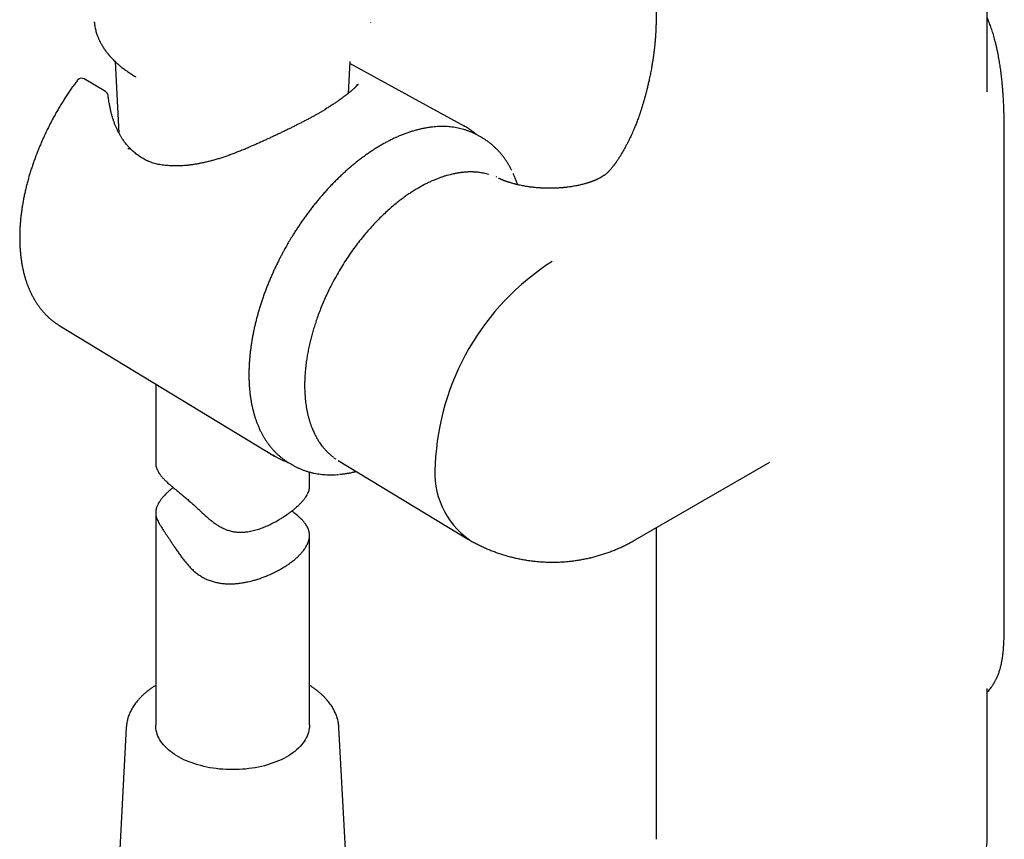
# Model space of a CAD drawing. Header units: millimetres. Extents: x 8 to 969, y 12 to 2155.
# Tile 14 of 33: x 751 to 847, y 706 to 786. Entities that reach past the tile are written whole.
import ezdxf

# ---------------------------------------------------------------- set-up
doc = ezdxf.new("R2010")
doc.units = ezdxf.units.MM

msp = doc.modelspace()

# ---------------------------------------------------------------- linework, layer by layer
at = {"color": 7, "linetype": 'Continuous', "lineweight": 30}
for p, q in [((813.337, 800.086), (813.337, 786.123)), ((845.637, 779.197), (845.637, 800.086)), ((785.53, 785.947), (785.534, 785.995)), ((760.598, 782.141), (760.968, 775.163)), ((783.334, 779.044), (783.499, 782.141)), ((794.701, 775.815), (783.49, 781.971)), ((759.657, 779.215), (757.569, 780.448)), ((847.289, 775.725), (847.289, 775.863)), ((796.214, 774.807), (795.913, 774.972)), ((808.249, 771.02), (807.844, 770.786)), ((808.251, 771.015), (808.247, 771.013)), ((790.756, 770.145), (790.203, 769.841)), ((797.802, 770.866), (797.753, 770.895)), ((801.668, 769.847), (801.662, 769.848)), ((804.775, 769.903), (804.743, 769.899)), ((755.193, 756.375), (776.147, 743.674)), ((764.548, 750.705), (764.548, 743.025)), ((777.311, 743.154), (777.482, 743.046)), ((781.934, 743.491), (781.943, 743.486)), ((781.955, 743.479), (782.102, 743.398)), ((782.331, 743.25), (782.337, 743.247)), ((782.337, 743.247), (795.049, 735.541)), ((777.482, 743.046), (777.776, 742.868)), ((777.768, 742.873), (777.776, 742.868)), ((811.297, 735.483), (824.431, 743.065)), ((779.548, 740.706), (779.548, 742.111)), ((764.548, 738.158), (764.548, 717.412)), ((813.337, 736.661), (813.337, 706.473)), ((779.548, 717.412), (779.548, 735.934)), ((845.637, 706.473), (845.637, 721.011)), ((761.682, 717.205), (760.426, 693.547)), ((761.683, 717.212), (761.682, 717.205)), ((783.67, 693.547), (782.414, 717.205)), ((813.337, 706.473), (813.34, 706.294)), ((845.635, 706.31), (845.637, 706.473))]:
    msp.add_line(p, q, dxfattribs=at)
at = {"color": 7, "linetype": 'Continuous', "lineweight": 30, "flags": 128}
for points in [[(795.913, 774.972), (795.742, 775.063), (795.732, 775.068)], [(799.414, 771.231), (799.417, 771.225), (799.418, 771.221)], [(768.365, 713.641), (768.089, 713.735), (767.82, 713.836), (767.56, 713.943), (767.307, 714.057), (767.063, 714.177), (766.828, 714.303), (766.603, 714.435), (766.387, 714.572), (766.182, 714.714), (765.988, 714.861), (765.805, 715.013), (765.633, 715.169), (765.473, 715.33), (765.325, 715.494), (765.189, 715.661), (765.065, 715.832), (764.955, 716.006), (764.857, 716.182), (764.773, 716.361), (764.702, 716.541), (764.644, 716.723), (764.6, 716.906), (764.569, 717.091), (764.552, 717.275), (764.548, 717.412)], [(779.548, 717.412), (779.544, 717.271), (779.527, 717.086), (779.496, 716.902), (779.452, 716.719), (779.393, 716.537), (779.322, 716.357), (779.237, 716.178), (779.139, 716.002), (779.029, 715.828), (778.905, 715.658), (778.769, 715.49), (778.62, 715.326), (778.46, 715.166), (778.288, 715.01), (778.104, 714.858), (777.91, 714.711), (777.704, 714.569), (777.489, 714.432), (777.263, 714.3), (777.028, 714.175), (776.784, 714.055), (776.531, 713.941), (776.27, 713.834), (776.001, 713.733), (775.726, 713.639), (775.443, 713.551), (775.154, 713.471), (774.859, 713.398), (774.56, 713.332), (774.256, 713.274), (773.947, 713.223), (773.635, 713.18), (773.321, 713.145), (773.004, 713.118), (772.685, 713.098), (772.365, 713.086), (772.045, 713.082), (771.724, 713.086), (771.404, 713.098), (771.086, 713.118), (770.769, 713.146), (770.454, 713.181), (770.142, 713.225), (769.834, 713.275), (769.53, 713.334), (769.23, 713.4), (768.936, 713.473), (768.647, 713.553), (768.365, 713.641)]]:
    msp.add_lwpolyline(points, dxfattribs=at)
at = {"color": 7, "linetype": 'Continuous', "lineweight": 30}
for centre, radius, start, end in [((757.315, 780.018), 0.5, 59.4351, 137.49325), ((759.403, 778.784), 0.5, 6.7688, 59.4351), ((759.46, 778.43), 0.5, 8.15266, 11.49547), ((759.5, 778.175), 0.5, 8.58566, 9.50375), ((791.721, 770.388), 6.191, 59.38075, 63.12541), ((762.577, 772.574), 0.5, 52.98593, 55.56674), ((766.068, 771.487), 0.5, 87.02071, 89.44546), ((816.566, 741.766), 24.788, 122.56804, 177.43196), ((779.356, 748.969), 6.191, 236.92072, 240.52454), ((799.836, 742.058), 8.075, 174.17537, 234.51227)]:
    msp.add_arc(centre, radius, start, end, dxfattribs=at)
for points, knots in [([(847.289, 775.863), (847.288, 776.003), (847.286, 776.276), (847.279, 776.693), (847.269, 777.099), (847.256, 777.495), (847.24, 777.913), (847.218, 778.349), (847.192, 778.797), (847.164, 779.209), (847.135, 779.583), (847.106, 779.915), (847.077, 780.214), (847.048, 780.494), (847.017, 780.772), (846.982, 781.06), (846.945, 781.343), (846.906, 781.621), (846.865, 781.893), (846.821, 782.171), (846.772, 782.452), (846.723, 782.721), (846.676, 782.962), (846.636, 783.159), (846.605, 783.304), (846.583, 783.403), (846.567, 783.476), (846.55, 783.551), (846.527, 783.647), (846.499, 783.768), (846.461, 783.925), (846.411, 784.12), (846.349, 784.354), (846.277, 784.611), (846.171, 784.966), (846.032, 785.397), (845.852, 785.888), (845.721, 786.224), (845.646, 786.392), (845.637, 786.411)], [0, 0, 0, 0, 0.044741, 0.087361, 0.127979, 0.166658, 0.20343, 0.248683, 0.290588, 0.329032, 0.36302, 0.393477, 0.420292, 0.444834, 0.470097, 0.496162, 0.523014, 0.54714, 0.571835, 0.597075, 0.622832, 0.648581, 0.670859, 0.68902, 0.703091, 0.710947, 0.716627, 0.72315, 0.732047, 0.743301, 0.756889, 0.77586, 0.797967, 0.823068, 0.84879, 0.89946, 0.947878, 0.994129, 1, 1, 1, 1]), ([(758.56, 786.037), (758.563, 786.006), (758.572, 785.898), (758.593, 785.728), (758.626, 785.519), (758.67, 785.305), (758.723, 785.092), (758.782, 784.895), (758.842, 784.716), (758.901, 784.561), (758.958, 784.422), (759.008, 784.307), (759.048, 784.222), (759.08, 784.156), (759.11, 784.095), (759.148, 784.02), (759.196, 783.93), (759.262, 783.81), (759.346, 783.667), (759.446, 783.508), (759.55, 783.352), (759.656, 783.202), (759.752, 783.074), (759.834, 782.969), (759.897, 782.891), (759.95, 782.828), (759.989, 782.781), (760.021, 782.744), (760.057, 782.702), (760.109, 782.644), (760.183, 782.561), (760.281, 782.455), (760.405, 782.328), (760.555, 782.179), (760.736, 782.01), (760.949, 781.823), (761.197, 781.617), (761.484, 781.396), (761.813, 781.161), (762.186, 780.914), (762.459, 780.752), (762.602, 780.668)], [0, 0, 0, 0, 0.013656, 0.047258, 0.083282, 0.119309, 0.15528, 0.191196, 0.219314, 0.247015, 0.271102, 0.290857, 0.306282, 0.315397, 0.32521, 0.337965, 0.35366, 0.372293, 0.400038, 0.428436, 0.456051, 0.482884, 0.508934, 0.525543, 0.540161, 0.551821, 0.560526, 0.56628, 0.572506, 0.583761, 0.599459, 0.6196, 0.64418, 0.673196, 0.706642, 0.744514, 0.786805, 0.833508, 0.884615, 0.940116, 1, 1, 1, 1]), ([(758.573, 785.901), (758.58, 785.845), (758.595, 785.713), (758.626, 785.52), (758.67, 785.305), (758.723, 785.092), (758.782, 784.895), (758.842, 784.716), (758.901, 784.561), (758.958, 784.422), (759.008, 784.307), (759.048, 784.222), (759.08, 784.156), (759.11, 784.095), (759.148, 784.02), (759.196, 783.93), (759.262, 783.81), (759.346, 783.667), (759.446, 783.508), (759.55, 783.352), (759.656, 783.202), (759.752, 783.074), (759.834, 782.969), (759.897, 782.891), (759.95, 782.828), (759.989, 782.781), (760.021, 782.744), (760.057, 782.702), (760.109, 782.644), (760.183, 782.561), (760.281, 782.455), (760.405, 782.328), (760.555, 782.179), (760.736, 782.01), (760.949, 781.823), (761.197, 781.617), (761.484, 781.396), (761.813, 781.161), (762.186, 780.914), (762.459, 780.752), (762.602, 780.668)], [0, 0, 0, 0, 0.027248, 0.064028, 0.100812, 0.137539, 0.174209, 0.202918, 0.231201, 0.255793, 0.275963, 0.291712, 0.301019, 0.311038, 0.324061, 0.340085, 0.35911, 0.387437, 0.416432, 0.444627, 0.472023, 0.498621, 0.515578, 0.530503, 0.542408, 0.551296, 0.55717, 0.563528, 0.575019, 0.591047, 0.611611, 0.636707, 0.666332, 0.700481, 0.739148, 0.782327, 0.830011, 0.882192, 0.938858, 1, 1, 1, 1]), ([(813.337, 786.123), (813.337, 786.084), (813.337, 786.014), (813.336, 785.919), (813.335, 785.846), (813.334, 785.789), (813.334, 785.739), (813.332, 785.677), (813.33, 785.598), (813.328, 785.507), (813.324, 785.395), (813.319, 785.265), (813.313, 785.11), (813.305, 784.963), (813.298, 784.831), (813.291, 784.721), (813.284, 784.615), (813.276, 784.502), (813.267, 784.385), (813.258, 784.276), (813.248, 784.152), (813.235, 784.002), (813.219, 783.835), (813.202, 783.664), (813.186, 783.518), (813.167, 783.351), (813.146, 783.178), (813.126, 783.01), (813.103, 782.837), (813.079, 782.665), (813.056, 782.503), (813.031, 782.338), (813.005, 782.166), (812.975, 781.978), (812.941, 781.776), (812.902, 781.553), (812.858, 781.312), (812.81, 781.061), (812.76, 780.807), (812.708, 780.558), (812.657, 780.321), (812.608, 780.104), (812.563, 779.907), (812.518, 779.716), (812.468, 779.513), (812.407, 779.27), (812.361, 779.095), (812.335, 778.994)], [0, 0, 0, 0, 0.019083, 0.034505, 0.046198, 0.054271, 0.061808, 0.070008, 0.084247, 0.099032, 0.113142, 0.136961, 0.159989, 0.185249, 0.204721, 0.220349, 0.235134, 0.252703, 0.271635, 0.287383, 0.301254, 0.326997, 0.353332, 0.374841, 0.401153, 0.424417, 0.445847, 0.469496, 0.495053, 0.519179, 0.541733, 0.56279, 0.587543, 0.612482, 0.639955, 0.669941, 0.702404, 0.736516, 0.770045, 0.802541, 0.8335, 0.862101, 0.88599, 0.909119, 0.935163, 0.962653, 1, 1, 1, 1]), ([(783.49, 781.969), (783.55, 781.936), (783.615, 781.9), (783.673, 781.867), (783.678, 781.864)], [0, 0, 0, 0, 0.911078, 1, 1, 1, 1]), ([(756.876, 780.27), (756.791, 780.155), (756.614, 779.916), (756.351, 779.546), (756.087, 779.161), (755.828, 778.772), (755.575, 778.378), (755.328, 777.979), (755.086, 777.577), (754.851, 777.171), (754.622, 776.761), (754.4, 776.348), (754.184, 775.933), (753.975, 775.514), (753.773, 775.093), (753.578, 774.67), (753.39, 774.245), (753.209, 773.819), (753.036, 773.391), (752.87, 772.962), (752.712, 772.533), (752.562, 772.103), (752.42, 771.673), (752.285, 771.243), (752.159, 770.813), (752.041, 770.384), (751.931, 769.955), (751.83, 769.528), (751.737, 769.103), (751.652, 768.679), (751.576, 768.257), (751.509, 767.837), (751.45, 767.42), (751.401, 767.006), (751.36, 766.595), (751.328, 766.187), (751.305, 765.783), (751.291, 765.383), (751.286, 764.987), (751.29, 764.595), (751.303, 764.208), (751.325, 763.826), (751.357, 763.45), (751.397, 763.079), (751.447, 762.713), (751.506, 762.354), (751.574, 762.001), (751.651, 761.655), (751.738, 761.316), (751.833, 760.984), (751.937, 760.66), (752.05, 760.343), (752.172, 760.035), (752.303, 759.735), (752.442, 759.443), (752.59, 759.16), (752.746, 758.886), (752.91, 758.622), (753.082, 758.367), (753.262, 758.121), (753.45, 757.886), (753.644, 757.66), (753.847, 757.445), (754.056, 757.239), (754.272, 757.044), (754.494, 756.859), (754.724, 756.685), (754.956, 756.523), (755.115, 756.424), (755.193, 756.376)], [0, 0, 0, 0, 0.013882, 0.028901, 0.043918, 0.058933, 0.073947, 0.088961, 0.103973, 0.118985, 0.133998, 0.14901, 0.164024, 0.179038, 0.194054, 0.209071, 0.224091, 0.239113, 0.254137, 0.269165, 0.284196, 0.299231, 0.31427, 0.329313, 0.344361, 0.359414, 0.374472, 0.389535, 0.404604, 0.419679, 0.43476, 0.449847, 0.464941, 0.48004, 0.495145, 0.510256, 0.525372, 0.540494, 0.555619, 0.570748, 0.58588, 0.601013, 0.616146, 0.631275, 0.646401, 0.66152, 0.676628, 0.691725, 0.706805, 0.721866, 0.736904, 0.751914, 0.766894, 0.781837, 0.796742, 0.811604, 0.82642, 0.841188, 0.855905, 0.87057, 0.885184, 0.899748, 0.914262, 0.92873, 0.943156, 0.957545, 0.971903, 0.986235, 1, 1, 1, 1]), ([(756.946, 780.354), (756.931, 780.338), (756.906, 780.312), (756.886, 780.283), (756.877, 780.271)], [0, 0, 0, 0, 0.595232, 1, 1, 1, 1]), ([(784.313, 779.917), (784.309, 779.915), (784.29, 779.902), (784.25, 779.863), (784.151, 779.768), (784.003, 779.623), (783.787, 779.424), (783.525, 779.196), (783.206, 778.937), (782.852, 778.665), (782.583, 778.473), (782.448, 778.376)], [0, 0, 0, 0, 0.004107, 0.020094, 0.08371, 0.210914, 0.338104, 0.503513, 0.669148, 0.834703, 1, 1, 1, 1]), ([(784.197, 779.945), (784.197, 779.939), (784.197, 779.927), (784.192, 779.904), (784.181, 779.873), (784.164, 779.836), (784.137, 779.791), (784.101, 779.739), (784.054, 779.682), (784.004, 779.628), (783.965, 779.59), (783.949, 779.575)], [0, 0, 0, 0, 0.0923667, 0.226554, 0.348845, 0.4626142, 0.58346, 0.6988018, 0.8116561, 0.9236267, 1, 1, 1, 1]), ([(759.951, 778.529), (759.948, 778.542), (759.929, 778.626), (759.912, 778.731), (759.903, 778.823), (759.901, 778.843)], [0, 0, 0, 0, 0.123261, 0.805068, 1, 1, 1, 1]), ([(812.337, 779.003), (812.317, 778.928), (812.28, 778.79), (812.227, 778.598), (812.183, 778.438), (812.146, 778.308), (812.117, 778.207), (812.092, 778.124), (812.064, 778.028), (812.029, 777.909), (811.984, 777.76), (811.939, 777.616), (811.899, 777.488), (811.865, 777.383), (811.832, 777.283), (811.796, 777.173), (811.754, 777.049), (811.709, 776.917), (811.652, 776.753), (811.582, 776.56), (811.501, 776.342), (811.424, 776.141), (811.364, 775.988), (811.318, 775.876), (811.285, 775.793), (811.247, 775.701), (811.203, 775.596), (811.153, 775.479), (811.103, 775.363), (811.034, 775.207), (810.931, 774.978), (810.796, 774.691), (810.652, 774.398), (810.512, 774.123), (810.358, 773.832), (810.217, 773.576), (810.099, 773.37), (810.018, 773.232), (809.939, 773.098), (809.854, 772.959), (809.764, 772.814), (809.678, 772.678), (809.599, 772.558), (809.525, 772.447), (809.463, 772.356), (809.412, 772.282), (809.368, 772.22), (809.328, 772.165), (809.295, 772.12), (809.269, 772.085), (809.239, 772.045), (809.215, 772.013), (809.201, 771.995)], [0, 0, 0, 0, 0.030223, 0.056251, 0.078104, 0.095799, 0.109351, 0.119898, 0.13025, 0.149064, 0.169219, 0.192284, 0.209308, 0.223349, 0.23606, 0.25158, 0.26981, 0.288486, 0.307122, 0.339171, 0.369968, 0.398838, 0.423479, 0.434113, 0.445556, 0.457934, 0.472281, 0.488812, 0.506286, 0.520168, 0.553404, 0.600482, 0.637267, 0.673158, 0.712347, 0.756127, 0.777985, 0.79743, 0.8136, 0.834003, 0.856084, 0.875678, 0.893515, 0.910471, 0.927291, 0.937332, 0.948819, 0.961062, 0.968643, 0.975035, 0.985019, 1, 1, 1, 1]), ([(759.993, 778.257), (759.992, 778.259), (759.978, 778.34), (759.967, 778.421), (759.956, 778.501)], [0, 0, 0, 0, 0.021728, 1, 1, 1, 1]), ([(762.148, 773.584), (762.141, 773.591), (762.066, 773.663), (761.933, 773.803), (761.755, 774), (761.591, 774.198), (761.439, 774.401), (761.289, 774.62), (761.144, 774.849), (761.003, 775.093), (760.87, 775.347), (760.745, 775.608), (760.628, 775.879), (760.518, 776.157), (760.417, 776.444), (760.324, 776.74), (760.239, 777.044), (760.162, 777.357), (760.093, 777.679), (760.037, 777.976), (760.007, 778.169), (759.995, 778.25)], [0, 0, 0, 0, 0.006142, 0.064626, 0.118695, 0.168922, 0.222079, 0.273377, 0.328726, 0.384195, 0.43989, 0.495916, 0.552129, 0.608576, 0.665388, 0.722629, 0.780362, 0.838645, 0.897533, 0.957074, 1, 1, 1, 1]), ([(782.448, 778.376), (782.359, 778.314), (782.181, 778.191), (781.889, 777.997), (781.58, 777.797), (781.065, 777.476), (780.659, 777.224), (780.364, 777.04)], [0, 0, 0, 0, 0.1488982, 0.2981256, 0.448358, 0.598916, 1, 1, 1, 1]), ([(780.486, 777.116), (780.452, 777.097), (780.326, 777.026), (780.103, 776.904), (779.816, 776.748), (779.523, 776.591), (779.224, 776.433), (778.92, 776.274), (778.608, 776.114), (778.289, 775.952), (777.964, 775.788), (777.633, 775.624), (777.299, 775.46), (776.961, 775.297), (776.621, 775.134), (776.277, 774.971), (775.928, 774.808), (775.574, 774.644), (775.215, 774.48), (774.853, 774.317), (774.488, 774.154), (774.134, 773.997), (773.901, 773.896), (773.791, 773.848)], [0, 0, 0, 0, 0.018103, 0.065473, 0.113, 0.160763, 0.208355, 0.25599, 0.30419, 0.352851, 0.401861, 0.451096, 0.500431, 0.549707, 0.598798, 0.64802, 0.698032, 0.748456, 0.799258, 0.850395, 0.901818, 0.953476, 1, 1, 1, 1]), ([(795.722, 775.072), (795.703, 775.082), (795.6, 775.136), (795.409, 775.223), (795.146, 775.333), (794.876, 775.432), (794.6, 775.519), (794.317, 775.596), (794.029, 775.661), (793.735, 775.715), (793.435, 775.758), (793.129, 775.788), (792.819, 775.807), (792.503, 775.813), (792.182, 775.808), (791.856, 775.79), (791.527, 775.76), (791.193, 775.718), (790.856, 775.663), (790.515, 775.595), (790.171, 775.516), (789.824, 775.424), (789.475, 775.32), (789.123, 775.203), (788.77, 775.074), (788.415, 774.933), (788.07, 774.786), (787.725, 774.627), (787.392, 774.464), (787.046, 774.284), (786.713, 774.101), (786.379, 773.908), (786.059, 773.713), (785.738, 773.509), (785.419, 773.296), (785.1, 773.075), (784.783, 772.846), (784.467, 772.609), (784.153, 772.363), (783.84, 772.11), (783.529, 771.849), (783.22, 771.58), (782.914, 771.304), (782.609, 771.021), (782.308, 770.73), (782.009, 770.433), (781.713, 770.13), (781.421, 769.82), (781.131, 769.503), (780.845, 769.181), (780.563, 768.853), (780.285, 768.519), (780.011, 768.181), (779.741, 767.837), (779.476, 767.489), (779.216, 767.137), (778.961, 766.782), (778.713, 766.426), (778.472, 766.069), (778.243, 765.719), (778.033, 765.39), (777.855, 765.103), (777.696, 764.841), (777.554, 764.603), (777.46, 764.44), (777.417, 764.367)], [0, 0, 0, 0, 0.003731, 0.020231, 0.03679, 0.053411, 0.070099, 0.086858, 0.103689, 0.120596, 0.137578, 0.154635, 0.171767, 0.18897, 0.206243, 0.223581, 0.240981, 0.258438, 0.275948, 0.293505, 0.311105, 0.328744, 0.346417, 0.36412, 0.38185, 0.399603, 0.417377, 0.433348, 0.451107, 0.467077, 0.484862, 0.500829, 0.516796, 0.532759, 0.548719, 0.564675, 0.580628, 0.596576, 0.612521, 0.62846, 0.644395, 0.660324, 0.676249, 0.692167, 0.708079, 0.723985, 0.739883, 0.755773, 0.771653, 0.787523, 0.80338, 0.819222, 0.835045, 0.850843, 0.86661, 0.882331, 0.897988, 0.913544, 0.928928, 0.943983, 0.958262, 0.970479, 0.979986, 0.990987, 1, 1, 1, 1]), ([(795.879, 774.985), (795.849, 775.012), (795.748, 775.103), (795.568, 775.247), (795.34, 775.417), (795.112, 775.572), (794.958, 775.665), (794.884, 775.71)], [0, 0, 0, 0, 0.098335, 0.328832, 0.55906, 0.789077, 1, 1, 1, 1]), ([(799.262, 771.545), (799.237, 771.596), (799.166, 771.739), (799.039, 771.968), (798.883, 772.231), (798.718, 772.486), (798.546, 772.732), (798.366, 772.97), (798.179, 773.198), (797.985, 773.418), (797.783, 773.628), (797.573, 773.83), (797.357, 774.021), (797.133, 774.203), (796.903, 774.376), (796.665, 774.538), (796.435, 774.683), (796.282, 774.768), (796.212, 774.807)], [0, 0, 0, 0, 0.035495, 0.100895, 0.166208, 0.231432, 0.296571, 0.361627, 0.426609, 0.491529, 0.556402, 0.621247, 0.686088, 0.750949, 0.815861, 0.880854, 0.945962, 1, 1, 1, 1]), ([(847.295, 727.082), (847.295, 727.361), (847.296, 727.913), (847.296, 728.732), (847.296, 729.529), (847.296, 730.302), (847.295, 731.047), (847.295, 731.761), (847.294, 732.445), (847.293, 733.102), (847.293, 733.769), (847.292, 734.442), (847.291, 735.116), (847.29, 735.75), (847.29, 736.345), (847.289, 736.9), (847.289, 737.393), (847.289, 737.828), (847.288, 738.216), (847.288, 738.591), (847.288, 738.963), (847.288, 739.336), (847.288, 739.711), (847.287, 740.655), (847.288, 742.191), (847.289, 744.316), (847.29, 746.464), (847.292, 748.615), (847.294, 750.458), (847.295, 751.997), (847.296, 753.229), (847.297, 754.464), (847.297, 755.698), (847.297, 756.91), (847.297, 758.088), (847.297, 759.222), (847.297, 760.318), (847.297, 761.147), (847.297, 761.73), (847.296, 762.088), (847.296, 762.476), (847.296, 762.894), (847.296, 763.344), (847.296, 763.824), (847.296, 764.354), (847.295, 764.936), (847.295, 765.572), (847.295, 766.246), (847.295, 766.958), (847.294, 767.706), (847.294, 768.493), (847.294, 769.316), (847.293, 770.176), (847.293, 771.073), (847.292, 771.894), (847.292, 772.632), (847.292, 773.279), (847.291, 773.942), (847.291, 774.62), (847.29, 775.216), (847.29, 775.586), (847.289, 775.725)], [0, 0, 0, 0, 0.017305, 0.034147, 0.050515, 0.066383, 0.081727, 0.096268, 0.110269, 0.123717, 0.136605, 0.151209, 0.165005, 0.177989, 0.190161, 0.201523, 0.212077, 0.220483, 0.228305, 0.235919, 0.243558, 0.251222, 0.25891, 0.266622, 0.309473, 0.353716, 0.398197, 0.442638, 0.487166, 0.512579, 0.538012, 0.563476, 0.588981, 0.614279, 0.63837, 0.661683, 0.684209, 0.705937, 0.712767, 0.720086, 0.728039, 0.736627, 0.745851, 0.755712, 0.766211, 0.778497, 0.791556, 0.805388, 0.81999, 0.835362, 0.851499, 0.868399, 0.886056, 0.904465, 0.923621, 0.936565, 0.949826, 0.963403, 0.977296, 0.991507, 1, 1, 1, 1]), ([(773.791, 773.848), (773.776, 773.842), (773.632, 773.777), (773.356, 773.657), (772.964, 773.491), (772.572, 773.332), (772.178, 773.179), (771.784, 773.033), (771.391, 772.895), (771, 772.765), (770.613, 772.644), (770.229, 772.533), (769.85, 772.431), (769.476, 772.339), (769.107, 772.257), (768.744, 772.185), (768.386, 772.124), (768.035, 772.073), (767.69, 772.032), (767.351, 772.002), (767.021, 771.982), (766.698, 771.974), (766.39, 771.974), (766.19, 771.983), (766.095, 771.987)], [0, 0, 0, 0, 0.005584, 0.055991, 0.106482, 0.15685, 0.207052, 0.257647, 0.307954, 0.357909, 0.407455, 0.456543, 0.505136, 0.553202, 0.600721, 0.647681, 0.694078, 0.739916, 0.785207, 0.829971, 0.874228, 0.91742, 0.960424, 1, 1, 1, 1]), ([(762.146, 773.582), (762.132, 773.594), (762.103, 773.619), (762.046, 773.64), (761.978, 773.648), (761.904, 773.642), (761.851, 773.625), (761.825, 773.617)], [0, 0, 0, 0, 0.187827, 0.39087, 0.593913, 0.796957, 1, 1, 1, 1]), ([(762.86, 772.987), (762.809, 773.022), (762.696, 773.101), (762.529, 773.234), (762.351, 773.388), (762.224, 773.506), (762.156, 773.576), (762.148, 773.584)], [0, 0, 0, 0, 0.202301, 0.443403, 0.695149, 0.962357, 1, 1, 1, 1]), ([(766.073, 771.988), (766.059, 771.988), (765.948, 771.987), (765.744, 771.996), (765.465, 772.016), (765.194, 772.047), (764.932, 772.089), (764.678, 772.142), (764.434, 772.205), (764.198, 772.278), (763.97, 772.362), (763.748, 772.456), (763.531, 772.561), (763.321, 772.676), (763.119, 772.803), (762.971, 772.902), (762.894, 772.963), (762.879, 772.974)], [0, 0, 0, 0, 0.011745, 0.092905, 0.172511, 0.250728, 0.327728, 0.40368, 0.4785, 0.551077, 0.623619, 0.695954, 0.768075, 0.839978, 0.911659, 0.983117, 1, 1, 1, 1]), ([(809.197, 771.99), (809.189, 771.979), (809.155, 771.935), (809.095, 771.859), (809.022, 771.771), (808.959, 771.696), (808.892, 771.619), (808.832, 771.552), (808.781, 771.496), (808.736, 771.449), (808.686, 771.398), (808.63, 771.341), (808.575, 771.287), (808.529, 771.245), (808.492, 771.211), (808.457, 771.18), (808.416, 771.145), (808.38, 771.116), (808.348, 771.09), (808.322, 771.071), (808.302, 771.056), (808.285, 771.044), (808.275, 771.037), (808.268, 771.032), (808.264, 771.03), (808.261, 771.027), (808.258, 771.026), (808.255, 771.024), (808.252, 771.022), (808.25, 771.021), (808.249, 771.02), (808.249, 771.02)], [0, 0, 0, 0, 0.011092, 0.046512, 0.086016, 0.130171, 0.168202, 0.205602, 0.236952, 0.26422, 0.292435, 0.340855, 0.38804, 0.426608, 0.460012, 0.496408, 0.54141, 0.590453, 0.63893, 0.687307, 0.729148, 0.771065, 0.813627, 0.830528, 0.847522, 0.864436, 0.881199, 0.898158, 0.922236, 0.956166, 1, 1, 1, 1]), ([(809.197, 771.99), (809.198, 771.991), (809.2, 771.993), (809.201, 771.995), (809.201, 771.995)], [0, 0, 0, 0, 0.960661, 1, 1, 1, 1]), ([(797.032, 771.135), (796.95, 771.159), (796.799, 771.204), (796.569, 771.254), (796.353, 771.294), (796.147, 771.324), (795.966, 771.345), (795.823, 771.358), (795.716, 771.366), (795.639, 771.37), (795.572, 771.374), (795.498, 771.376), (795.409, 771.379), (795.3, 771.38), (795.173, 771.38), (795.03, 771.377), (794.878, 771.37), (794.729, 771.36), (794.587, 771.349), (794.449, 771.335), (794.315, 771.319), (794.186, 771.302), (794.067, 771.284), (793.953, 771.265), (793.823, 771.242), (793.664, 771.211), (793.467, 771.169), (793.236, 771.113), (792.971, 771.042), (792.69, 770.957), (792.397, 770.86), (792.095, 770.751), (791.769, 770.621), (791.418, 770.469), (791.078, 770.31), (790.855, 770.195), (790.757, 770.144)], [0, 0, 0, 0, 0.045399, 0.083792, 0.123322, 0.160073, 0.191241, 0.216827, 0.233016, 0.24576, 0.255349, 0.266956, 0.282491, 0.300022, 0.320799, 0.34482, 0.370231, 0.394301, 0.417004, 0.438342, 0.460237, 0.480481, 0.499073, 0.516015, 0.53411, 0.559453, 0.589882, 0.625393, 0.665984, 0.711652, 0.753584, 0.799037, 0.848008, 0.900494, 0.956494, 1, 1, 1, 1]), ([(799.842, 770.135), (799.825, 770.185), (799.773, 770.346), (799.675, 770.61), (799.55, 770.926), (799.46, 771.129), (799.415, 771.228)], [0, 0, 0, 0, 0.130796, 0.423605, 0.716584, 1, 1, 1, 1]), ([(801.668, 769.845), (801.586, 769.853), (801.433, 769.867), (801.236, 769.89), (801.078, 769.911), (800.943, 769.929), (800.799, 769.951), (800.632, 769.977), (800.429, 770.013), (800.212, 770.054), (800.004, 770.098), (799.842, 770.135), (799.708, 770.167), (799.587, 770.197), (799.454, 770.232), (799.312, 770.272), (799.169, 770.313), (799.04, 770.353), (798.936, 770.387), (798.854, 770.414), (798.784, 770.438), (798.714, 770.463), (798.64, 770.489), (798.567, 770.516), (798.502, 770.541), (798.444, 770.564), (798.388, 770.587), (798.323, 770.613), (798.255, 770.642), (798.2, 770.667), (798.158, 770.686), (798.126, 770.701), (798.098, 770.714), (798.071, 770.727), (798.043, 770.74), (798.021, 770.751), (798.008, 770.758), (798.006, 770.759)], [0, 0, 0, 0, 0.046704, 0.087376, 0.115115, 0.14041, 0.168292, 0.203044, 0.244566, 0.297838, 0.344653, 0.385046, 0.411595, 0.441498, 0.474801, 0.511562, 0.55142, 0.587691, 0.616405, 0.639727, 0.659917, 0.682079, 0.707231, 0.733603, 0.758574, 0.777588, 0.798903, 0.827978, 0.860329, 0.889726, 0.908196, 0.925422, 0.941492, 0.956403, 0.972398, 0.995512, 1, 1, 1, 1]), ([(807.844, 770.786), (807.836, 770.781), (807.821, 770.773), (807.8, 770.762), (807.784, 770.753), (807.769, 770.745), (807.751, 770.735), (807.728, 770.723), (807.704, 770.71), (807.681, 770.699), (807.662, 770.689), (807.64, 770.678), (807.611, 770.664), (807.57, 770.645), (807.518, 770.621), (807.466, 770.598), (807.419, 770.577), (807.37, 770.557), (807.316, 770.535), (807.261, 770.513), (807.205, 770.491), (807.143, 770.467), (807.073, 770.441), (806.999, 770.415), (806.925, 770.389), (806.842, 770.361), (806.741, 770.328), (806.62, 770.29), (806.496, 770.253), (806.38, 770.22), (806.247, 770.184), (806.079, 770.142), (805.879, 770.095), (805.688, 770.053), (805.492, 770.014), (805.282, 769.976), (805.039, 769.937), (804.856, 769.91), (804.753, 769.898), (804.744, 769.897)], [0, 0, 0, 0, 0.027083, 0.047842, 0.06232, 0.073939, 0.089063, 0.107813, 0.130063, 0.146824, 0.158831, 0.171406, 0.190157, 0.213407, 0.243694, 0.2749, 0.294868, 0.313459, 0.338896, 0.363432, 0.38087, 0.404273, 0.431003, 0.455168, 0.478531, 0.502597, 0.532541, 0.566917, 0.601403, 0.632626, 0.660997, 0.711085, 0.757973, 0.803103, 0.842101, 0.887082, 0.9379, 0.994434, 1, 1, 1, 1]), ([(790.203, 769.841), (790.123, 769.795), (789.973, 769.707), (789.762, 769.577), (789.575, 769.459), (789.402, 769.346), (789.229, 769.231), (789.048, 769.106), (788.8, 768.931), (788.48, 768.695), (788.081, 768.385), (787.659, 768.038), (787.217, 767.652), (786.761, 767.232), (786.296, 766.776), (785.829, 766.291), (785.361, 765.776), (784.895, 765.232), (784.432, 764.659), (783.973, 764.057), (783.522, 763.426), (783.079, 762.766), (782.647, 762.08), (782.228, 761.368), (781.824, 760.631), (781.466, 759.926), (781.151, 759.261), (780.881, 758.648), (780.632, 758.042), (780.407, 757.454), (780.206, 756.889), (780.029, 756.347), (779.872, 755.829), (779.734, 755.331), (779.603, 754.815), (779.483, 754.284), (779.375, 753.744), (779.289, 753.239), (779.225, 752.8), (779.178, 752.422), (779.145, 752.104), (779.12, 751.817), (779.104, 751.583), (779.093, 751.397), (779.086, 751.253), (779.08, 751.111), (779.075, 750.953), (779.071, 750.76), (779.069, 750.527), (779.072, 750.266), (779.081, 749.979), (779.096, 749.676), (779.119, 749.364), (779.15, 749.052), (779.188, 748.744), (779.235, 748.432), (779.291, 748.116), (779.358, 747.797), (779.434, 747.485), (779.519, 747.179), (779.613, 746.88), (779.713, 746.596), (779.813, 746.341), (779.907, 746.12), (779.993, 745.932), (780.074, 745.768), (780.146, 745.628), (780.212, 745.507), (780.279, 745.39), (780.352, 745.267), (780.438, 745.128), (780.54, 744.974), (780.661, 744.802), (780.804, 744.612), (780.972, 744.407), (781.171, 744.186), (781.394, 743.965), (781.628, 743.755), (781.788, 743.63), (781.863, 743.571)], [0, 0, 0, 0, 0.009359, 0.017614, 0.024766, 0.031226, 0.037997, 0.045127, 0.052614, 0.067271, 0.083131, 0.100193, 0.117968, 0.13681, 0.156165, 0.17592, 0.196075, 0.21663, 0.237585, 0.25894, 0.280696, 0.302853, 0.325411, 0.348371, 0.371732, 0.395496, 0.414409, 0.433453, 0.451983, 0.469896, 0.487193, 0.503582, 0.519376, 0.534576, 0.549182, 0.566912, 0.583679, 0.599483, 0.614324, 0.625309, 0.635652, 0.644981, 0.653219, 0.658525, 0.663254, 0.667481, 0.67257, 0.679025, 0.686848, 0.696039, 0.705667, 0.716422, 0.72756, 0.73872, 0.749902, 0.761106, 0.773353, 0.785627, 0.797927, 0.810253, 0.822606, 0.834939, 0.846443, 0.855996, 0.8646, 0.872254, 0.878959, 0.884713, 0.889958, 0.896296, 0.903327, 0.911352, 0.920701, 0.931375, 0.943375, 0.956702, 0.972263, 0.987006, 1, 1, 1, 1]), ([(804.777, 769.901), (804.715, 769.893), (804.602, 769.879), (804.449, 769.862), (804.329, 769.851), (804.234, 769.842), (804.136, 769.834), (804.017, 769.825), (803.888, 769.816), (803.759, 769.808), (803.629, 769.802), (803.476, 769.796), (803.304, 769.791), (803.125, 769.788), (802.955, 769.787), (802.795, 769.788), (802.644, 769.791), (802.496, 769.795), (802.368, 769.799), (802.255, 769.804), (802.16, 769.809), (802.07, 769.815), (801.996, 769.819), (801.926, 769.824), (801.838, 769.831), (801.746, 769.838), (801.683, 769.844), (801.662, 769.846)], [0, 0, 0, 0, 0.062638, 0.113693, 0.153194, 0.181209, 0.207042, 0.248733, 0.295445, 0.331327, 0.371601, 0.418478, 0.476576, 0.533212, 0.58673, 0.63682, 0.68403, 0.729235, 0.777092, 0.805201, 0.837687, 0.868598, 0.891738, 0.909409, 0.937352, 0.978563, 1, 1, 1, 1]), ([(777.417, 764.367), (777.335, 764.223), (777.22, 764.022), (777.055, 763.723), (776.917, 763.468), (776.756, 763.163), (776.591, 762.841), (776.422, 762.502), (776.252, 762.15), (776.082, 761.788), (775.915, 761.417), (775.75, 761.039), (775.589, 760.656), (775.433, 760.268), (775.281, 759.876), (775.135, 759.481), (774.994, 759.083), (774.859, 758.683), (774.731, 758.281), (774.608, 757.879), (774.493, 757.475), (774.384, 757.072), (774.282, 756.668), (774.187, 756.265), (774.099, 755.862), (774.019, 755.461), (773.946, 755.06), (773.88, 754.662), (773.822, 754.265), (773.772, 753.871), (773.729, 753.479), (773.695, 753.09), (773.668, 752.705), (773.649, 752.322), (773.638, 751.943), (773.635, 751.568), (773.64, 751.197), (773.654, 750.83), (773.675, 750.468), (773.704, 750.111), (773.741, 749.759), (773.787, 749.412), (773.841, 749.07), (773.902, 748.734), (773.972, 748.404), (774.05, 748.081), (774.136, 747.763), (774.23, 747.452), (774.331, 747.148), (774.441, 746.851), (774.559, 746.561), (774.685, 746.279), (774.818, 746.004), (774.96, 745.736), (775.109, 745.477), (775.265, 745.226), (775.43, 744.983), (775.602, 744.749), (775.781, 744.523), (775.968, 744.306), (776.162, 744.098), (776.363, 743.899), (776.572, 743.709), (776.787, 743.529), (777.01, 743.359), (777.182, 743.236), (777.282, 743.174), (777.302, 743.161)], [0, 0, 0, 0, 0.01765, 0.02467, 0.036343, 0.048448, 0.061425, 0.074965, 0.088943, 0.103262, 0.117851, 0.132657, 0.14764, 0.162772, 0.178027, 0.193388, 0.208838, 0.224366, 0.239961, 0.255616, 0.271323, 0.287075, 0.302869, 0.318699, 0.334561, 0.350454, 0.366373, 0.382316, 0.398281, 0.414267, 0.43027, 0.446291, 0.462328, 0.478379, 0.494443, 0.510519, 0.526607, 0.542706, 0.558815, 0.574933, 0.591058, 0.607192, 0.623332, 0.639478, 0.65563, 0.671786, 0.687946, 0.70411, 0.720276, 0.736444, 0.752614, 0.768785, 0.784956, 0.801128, 0.817302, 0.833476, 0.849653, 0.865833, 0.882018, 0.898211, 0.914414, 0.93063, 0.946864, 0.96312, 0.979402, 0.995717, 1, 1, 1, 1]), ([(776.319, 743.575), (776.369, 743.547), (776.501, 743.472), (776.721, 743.362), (776.979, 743.246), (777.221, 743.148), (777.379, 743.094), (777.448, 743.07)], [0, 0, 0, 0, 0.139427, 0.36836, 0.59733, 0.826406, 1, 1, 1, 1]), ([(764.552, 743.025), (764.551, 742.996), (764.548, 742.894), (764.573, 742.722), (764.626, 742.509), (764.7, 742.32), (764.783, 742.155), (764.882, 741.989), (765.017, 741.798), (765.198, 741.579), (765.41, 741.354), (765.626, 741.148), (765.852, 740.944), (766.085, 740.744), (766.358, 740.516), (766.651, 740.276), (766.958, 740.024), (767.275, 739.763), (767.598, 739.489), (767.926, 739.202), (768.239, 738.917), (768.534, 738.642), (768.812, 738.38), (769.186, 738.032), (769.567, 737.691), (769.962, 737.366), (770.27, 737.134), (770.587, 736.919), (770.915, 736.726), (771.257, 736.557), (771.617, 736.419), (771.99, 736.319), (772.371, 736.259), (772.756, 736.236), (773.145, 736.247), (773.582, 736.295), (774.061, 736.389), (774.578, 736.536), (775.083, 736.718), (775.579, 736.932), (776.061, 737.172), (776.489, 737.411), (776.863, 737.639), (777.15, 737.828), (777.417, 738.012), (777.663, 738.192), (777.918, 738.389), (778.159, 738.587), (778.306, 738.718), (778.38, 738.783)], [0, 0, 0, 0, 0.009427, 0.032236, 0.055303, 0.078458, 0.094022, 0.109563, 0.133097, 0.156733, 0.180706, 0.204807, 0.221058, 0.242368, 0.263802, 0.285521, 0.307405, 0.328741, 0.350254, 0.372131, 0.394187, 0.412937, 0.431777, 0.450651, 0.48873, 0.507929, 0.52716, 0.546465, 0.565337, 0.584309, 0.603562, 0.623013, 0.64191, 0.660983, 0.680368, 0.699882, 0.726499, 0.753325, 0.780502, 0.807832, 0.835896, 0.864114, 0.885509, 0.90698, 0.921403, 0.940917, 0.960496, 0.980213, 1, 1, 1, 1]), ([(777.768, 742.874), (777.786, 742.863), (777.885, 742.8), (778.072, 742.697), (778.33, 742.564), (778.594, 742.443), (778.865, 742.332), (779.142, 742.232), (779.425, 742.143), (779.714, 742.065), (780.009, 741.998), (780.311, 741.943), (780.618, 741.9), (780.93, 741.868), (781.248, 741.848), (781.571, 741.841), (781.899, 741.846), (782.163, 741.858), (782.32, 741.873), (782.364, 741.877)], [0, 0, 0, 0, 0.013702, 0.07573, 0.137932, 0.200332, 0.262962, 0.325854, 0.389035, 0.452531, 0.516364, 0.580552, 0.645107, 0.710039, 0.775349, 0.841036, 0.907091, 0.973503, 1, 1, 1, 1]), ([(782.457, 741.885), (782.491, 741.887), (782.636, 741.9), (782.895, 741.933), (783.233, 741.984), (783.573, 742.047), (783.866, 742.109), (784.046, 742.154), (784.112, 742.171)], [0, 0, 0, 0, 0.061964, 0.267883, 0.473308, 0.678091, 0.88207, 1, 1, 1, 1]), ([(766.251, 740.606), (766.228, 740.588), (766.12, 740.502), (765.942, 740.347), (765.717, 740.142), (765.582, 740.007), (765.515, 739.94)], [0, 0, 0, 0, 0.080505, 0.3848743, 0.6924384, 1, 1, 1, 1]), ([(778.38, 738.783), (778.432, 738.831), (778.563, 738.952), (778.752, 739.144), (778.944, 739.356), (779.111, 739.565), (779.237, 739.748), (779.329, 739.905), (779.406, 740.059), (779.475, 740.231), (779.524, 740.425), (779.548, 740.582), (779.546, 740.678), (779.545, 740.706)], [0, 0, 0, 0, 0.069533, 0.174849, 0.280644, 0.38787, 0.495562, 0.568047, 0.637576, 0.742662, 0.848115, 0.954676, 1, 1, 1, 1]), ([(765.515, 739.94), (765.467, 739.89), (765.347, 739.765), (765.177, 739.568), (765.007, 739.35), (764.862, 739.137), (764.757, 738.95), (764.683, 738.791), (764.624, 738.635), (764.576, 738.461), (764.548, 738.266), (764.546, 738.07), (764.569, 737.892), (764.612, 737.711), (764.674, 737.528), (764.77, 737.311), (764.892, 737.08), (765.029, 736.852), (765.171, 736.629), (765.312, 736.415), (765.466, 736.185), (765.629, 735.942), (765.799, 735.686), (765.973, 735.422), (766.153, 735.15), (766.347, 734.858), (766.555, 734.548), (766.78, 734.222), (767.012, 733.898), (767.253, 733.577), (767.505, 733.262), (767.771, 732.955), (768.053, 732.661), (768.359, 732.379), (768.692, 732.12), (769.055, 731.885), (769.441, 731.683), (769.843, 731.518), (770.255, 731.39), (770.675, 731.296), (771.105, 731.236), (771.49, 731.209), (771.874, 731.205), (772.255, 731.219), (772.687, 731.26), (773.117, 731.323), (773.499, 731.398), (773.829, 731.475), (774.155, 731.561), (774.522, 731.672), (774.929, 731.811), (775.328, 731.964), (775.675, 732.111), (775.977, 732.25), (776.281, 732.399), (776.623, 732.58), (776.994, 732.794), (777.346, 733.018), (777.643, 733.224), (777.884, 733.405), (778.107, 733.585), (778.341, 733.788), (778.583, 734.022), (778.801, 734.258), (778.972, 734.47), (779.102, 734.653), (779.216, 734.832), (779.326, 735.032), (779.423, 735.257), (779.494, 735.481), (779.533, 735.678), (779.548, 735.849), (779.549, 736.018), (779.53, 736.208), (779.481, 736.421), (779.402, 736.631), (779.307, 736.818), (779.206, 736.98), (779.088, 737.143), (778.933, 737.33), (778.728, 737.544), (778.494, 737.761), (778.258, 737.961), (778.032, 738.144), (777.889, 738.254), (777.815, 738.311)], [0, 0, 0, 0, 0.00884, 0.022259, 0.035679, 0.04934, 0.063002, 0.072217, 0.081057, 0.09444, 0.107823, 0.121394, 0.134966, 0.144101, 0.157343, 0.170584, 0.184045, 0.197502, 0.207511, 0.217517, 0.227737, 0.237955, 0.247962, 0.257972, 0.268142, 0.278314, 0.290128, 0.302001, 0.313874, 0.32586, 0.337845, 0.349957, 0.362067, 0.374264, 0.387055, 0.399845, 0.412953, 0.426063, 0.438835, 0.451609, 0.464629, 0.47765, 0.486092, 0.498895, 0.511699, 0.524705, 0.537711, 0.54647, 0.555069, 0.568081, 0.581094, 0.594281, 0.607469, 0.616341, 0.625718, 0.63994, 0.654162, 0.66863, 0.683098, 0.692858, 0.701936, 0.715703, 0.72947, 0.743472, 0.757474, 0.766916, 0.775791, 0.789239, 0.802688, 0.816346, 0.830004, 0.839205, 0.848269, 0.862, 0.875732, 0.88967, 0.903608, 0.912995, 0.922368, 0.936593, 0.950816, 0.965314, 0.97981, 0.989611, 1, 1, 1, 1]), ([(795.148, 735.483), (795.163, 735.475), (795.301, 735.393), (795.569, 735.247), (795.952, 735.046), (796.341, 734.857), (796.737, 734.677), (797.137, 734.508), (797.543, 734.349), (797.954, 734.201), (798.369, 734.064), (798.788, 733.938), (799.211, 733.824), (799.637, 733.72), (800.067, 733.629), (800.499, 733.549), (800.933, 733.481), (801.37, 733.424), (801.808, 733.38), (802.248, 733.347), (802.689, 733.326), (803.13, 733.318), (803.571, 733.321), (804.013, 733.337), (804.454, 733.365), (804.895, 733.404), (805.334, 733.456), (805.772, 733.52), (806.208, 733.596), (806.642, 733.684), (807.074, 733.783), (807.503, 733.895), (807.929, 734.018), (808.351, 734.153), (808.77, 734.3), (809.185, 734.458), (809.595, 734.628), (810, 734.808), (810.401, 735), (810.796, 735.204), (811.094, 735.365), (811.259, 735.462), (811.296, 735.484)], [0, 0, 0, 0, 0.003025, 0.028517, 0.054076, 0.079694, 0.105366, 0.131088, 0.156854, 0.182661, 0.208505, 0.234382, 0.260292, 0.286229, 0.312193, 0.338181, 0.364191, 0.390221, 0.41627, 0.442337, 0.46842, 0.494519, 0.520631, 0.546757, 0.572895, 0.599045, 0.625205, 0.651376, 0.677557, 0.703747, 0.729945, 0.756153, 0.782368, 0.808591, 0.834822, 0.861059, 0.887304, 0.913556, 0.939815, 0.966081, 0.992353, 1, 1, 1, 1]), ([(845.637, 720.628), (845.673, 720.669), (845.755, 720.764), (845.877, 720.917), (845.985, 721.062), (846.072, 721.184), (846.138, 721.281), (846.196, 721.37), (846.247, 721.451), (846.298, 721.535), (846.355, 721.633), (846.414, 721.74), (846.469, 721.845), (846.518, 721.942), (846.575, 722.062), (846.635, 722.196), (846.697, 722.348), (846.755, 722.498), (846.812, 722.662), (846.865, 722.83), (846.916, 723.006), (846.966, 723.196), (847.015, 723.413), (847.053, 723.599), (847.079, 723.744), (847.094, 723.838), (847.107, 723.918), (847.119, 723.994), (847.132, 724.087), (847.149, 724.209), (847.167, 724.355), (847.183, 724.505), (847.197, 724.645), (847.209, 724.77), (847.218, 724.885), (847.229, 725.022), (847.241, 725.196), (847.254, 725.416), (847.266, 725.66), (847.274, 725.874), (847.28, 726.056), (847.284, 726.211), (847.288, 726.389), (847.291, 726.594), (847.294, 726.827), (847.295, 726.994), (847.295, 727.082)], [0, 0, 0, 0, 0.019439, 0.044911, 0.069108, 0.083541, 0.098198, 0.111079, 0.121506, 0.132422, 0.146965, 0.163099, 0.177935, 0.191602, 0.204332, 0.229634, 0.250376, 0.270789, 0.29848, 0.325651, 0.34995, 0.382384, 0.418831, 0.457745, 0.476053, 0.491722, 0.504609, 0.51627, 0.530522, 0.552685, 0.579052, 0.604751, 0.62774, 0.648063, 0.666309, 0.683855, 0.714696, 0.751029, 0.790318, 0.829584, 0.850216, 0.873225, 0.899751, 0.929758, 0.963231, 1, 1, 1, 1]), ([(764.548, 721.303), (764.526, 721.29), (764.421, 721.226), (764.24, 721.105), (764.007, 720.942), (763.784, 720.773), (763.571, 720.599), (763.368, 720.421), (763.175, 720.238), (762.993, 720.051), (762.822, 719.86), (762.662, 719.665), (762.514, 719.467), (762.377, 719.266), (762.252, 719.062), (762.139, 718.856), (762.038, 718.647), (761.95, 718.437), (761.874, 718.225), (761.81, 718.011), (761.758, 717.797), (761.72, 717.582), (761.694, 717.387), (761.687, 717.264), (761.684, 717.213)], [0, 0, 0, 0, 0.012696, 0.061191, 0.109686, 0.158173, 0.20664, 0.255075, 0.303463, 0.351789, 0.400033, 0.448176, 0.496199, 0.544081, 0.591804, 0.639351, 0.686711, 0.733876, 0.780846, 0.827626, 0.874228, 0.920674, 0.966988, 1, 1, 1, 1]), ([(782.413, 717.205), (782.412, 717.232), (782.408, 717.33), (782.388, 717.5), (782.355, 717.714), (782.308, 717.927), (782.25, 718.139), (782.179, 718.35), (782.097, 718.559), (782.002, 718.767), (781.895, 718.972), (781.777, 719.175), (781.647, 719.376), (781.505, 719.574), (781.351, 719.768), (781.187, 719.96), (781.011, 720.148), (780.825, 720.332), (780.627, 720.511), (780.42, 720.687), (780.203, 720.858), (779.975, 721.024), (779.757, 721.173), (779.612, 721.264), (779.548, 721.303)], [0, 0, 0, 0, 0.017113, 0.063164, 0.109254, 0.155418, 0.201691, 0.248101, 0.294671, 0.341417, 0.388348, 0.435468, 0.482774, 0.530255, 0.577901, 0.625694, 0.673616, 0.721649, 0.769774, 0.817972, 0.866226, 0.914522, 0.962847, 1, 1, 1, 1]), ([(829.487, 696.938), (829.642, 696.939), (829.859, 696.94), (830.178, 696.946), (830.448, 696.954), (830.77, 696.967), (831.108, 696.985), (831.462, 697.008), (831.827, 697.037), (832.199, 697.071), (832.577, 697.112), (832.959, 697.158), (833.343, 697.21), (833.729, 697.269), (834.116, 697.333), (834.502, 697.404), (834.888, 697.481), (835.271, 697.564), (835.653, 697.653), (836.032, 697.748), (836.409, 697.849), (836.781, 697.956), (837.15, 698.069), (837.515, 698.188), (837.875, 698.312), (838.23, 698.443), (838.58, 698.579), (838.924, 698.72), (839.263, 698.867), (839.595, 699.019), (839.921, 699.177), (840.24, 699.34), (840.552, 699.508), (840.857, 699.68), (841.154, 699.858), (841.444, 700.041), (841.725, 700.228), (841.999, 700.42), (842.264, 700.617), (842.52, 700.818), (842.768, 701.023), (843.007, 701.232), (843.236, 701.445), (843.456, 701.662), (843.667, 701.883), (843.867, 702.107), (844.058, 702.335), (844.239, 702.567), (844.409, 702.801), (844.569, 703.038), (844.718, 703.279), (844.857, 703.522), (844.985, 703.768), (845.101, 704.016), (845.207, 704.266), (845.301, 704.519), (845.384, 704.773), (845.456, 705.029), (845.516, 705.287), (845.564, 705.547), (845.6, 705.807), (845.625, 706.059), (845.631, 706.223), (845.634, 706.3)], [0, 0, 0, 0, 0.018663, 0.026099, 0.038462, 0.051283, 0.065029, 0.07937, 0.094177, 0.109343, 0.124794, 0.140474, 0.156342, 0.172365, 0.188519, 0.204783, 0.221142, 0.237582, 0.254093, 0.270666, 0.287293, 0.303968, 0.320686, 0.337443, 0.354233, 0.371054, 0.387904, 0.404778, 0.421676, 0.438594, 0.455533, 0.472488, 0.489461, 0.506448, 0.523449, 0.540463, 0.557489, 0.574525, 0.591571, 0.608626, 0.625688, 0.642756, 0.65983, 0.676909, 0.69399, 0.711075, 0.728161, 0.745247, 0.762334, 0.779419, 0.796504, 0.813588, 0.830672, 0.847757, 0.864845, 0.881937, 0.899038, 0.916151, 0.933282, 0.950434, 0.967616, 0.984834, 1, 1, 1, 1])]:
    msp.add_open_spline(points, degree=3, knots=knots, dxfattribs=at)

doc.saveas('drawing.dxf')
